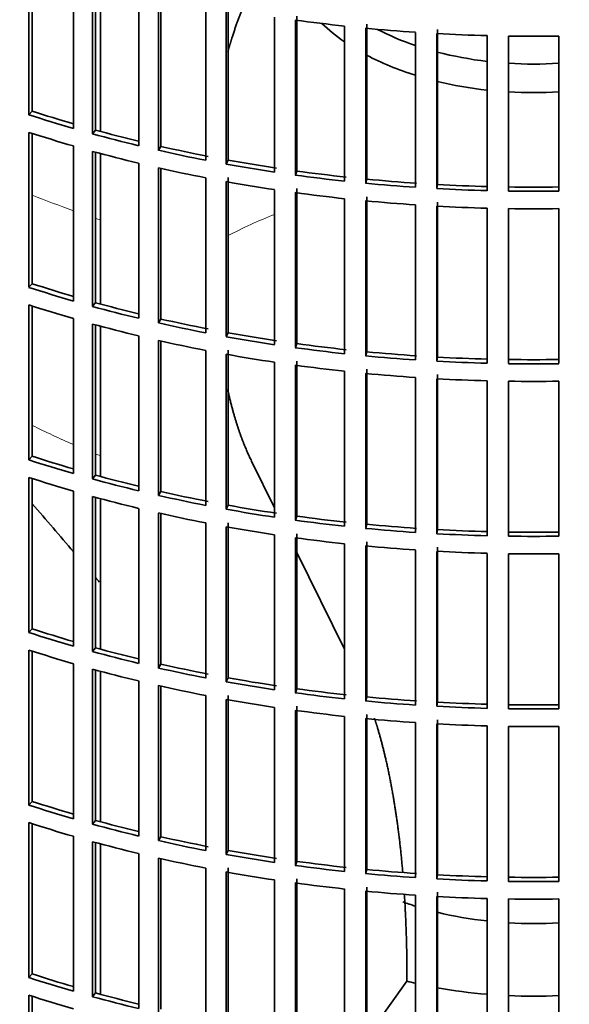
# Model space of a CAD drawing. Header units: millimetres. Extents: x 348 to 1239, y -1878 to 1712.
# Tile 4 of 28: x 1018 to 1095, y -1739 to -1602. Entities that reach past the tile are written whole.
import ezdxf

# ---------------------------------------------------------------- set-up
doc = ezdxf.new("R2010")
doc.units = ezdxf.units.MM
for name, color, linetype in [('VSI184-254_GIUNT', 7, 'Continuous'), ('VSI344-454_FILTR', 7, 'Continuous'), ('VSI344-454_SUPPO', 7, 'Continuous')]:
    doc.layers.add(name, color=color, linetype=linetype)

# ---------------------------------------------------------------- blocks, each defined once
blk = doc.blocks.new('SE4')
at = {"layer": 'VSI184-254_GIUNT', "color": 7, "linetype": 'Continuous', "lineweight": 35}
for centre, major_axis, start_param, end_param in [((1090.02, -1592.33), (34.5, 0), 3.683371, 3.841652), ((1090.02, -1589.5), (-32.5, 0), 0.835386, 1.038932), ((1090.02, -1592.33), (34.5, 0), 3.970564, 4.214307), ((1090.02, -1589.5), (-32.5, 0), 1.14425, 1.369498), ((1090.02, -1589.5), (-32.5, 0), 1.462353, 1.67924), ((1090.02, -1592.33), (34.5, 0), 4.312034, 4.522906), ((1090.02, -1592.33), (34.5, 0), 4.610255, 4.814523), ((1090.02, -1708.3), (34.5, 0), 4.154624, 4.214307), ((1090.02, -1708.3), (34.5, 0), 4.312034, 4.522906), ((1090.02, -1708.3), (34.5, 0), 4.610255, 4.814523)]:
    blk.add_ellipse(centre, major_axis=major_axis, ratio=0.57735, start_param=start_param, end_param=end_param, dxfattribs=at)
at = {"layer": 'VSI344-454_FILTR', "color": 7, "linetype": 'Continuous', "lineweight": 35}
for p, q in [((1019.57, -1615.34), (1019.57, -1593.7)), ((1020.04, -1614.83), (1020.04, -1593.85)), ((1025.78, -1617.24), (1025.78, -1595.61)), ((1028.46, -1618), (1028.46, -1596.36)), ((1028.87, -1617.47), (1028.87, -1596.47)), ((1034.89, -1619.65), (1034.89, -1598.01)), ((1037.65, -1620.3), (1037.65, -1598.66)), ((1038, -1619.75), (1038, -1598.74)), ((1044.26, -1621.69), (1044.26, -1600.05)), ((1047.1, -1622.22), (1047.1, -1600.58)), ((1047.38, -1621.66), (1047.38, -1600.03)), ((1053.86, -1623.34), (1053.86, -1601.7)), ((1056.76, -1623.75), (1056.76, -1602.12)), ((1056.97, -1623.19), (1056.97, -1601.55)), ((1063.64, -1624.6), (1063.64, -1602.96)), ((1066.58, -1624.9), (1066.58, -1603.26)), ((1066.72, -1624.33), (1066.72, -1602.69)), ((1076.58, -1625.07), (1076.58, -1603.43)), ((1073.54, -1625.46), (1073.54, -1603.83)), ((1076.51, -1625.64), (1076.51, -1604.01)), ((1083.53, -1625.93), (1083.53, -1604.29)), ((1086.51, -1625.99), (1086.51, -1604.35)), ((1093.54, -1625.99), (1093.54, -1604.35)), ((1020.04, -1614.83), (1019.57, -1615.34)), ((1028.87, -1617.47), (1028.46, -1618)), ((1019.57, -1639.42), (1019.57, -1617.79)), ((1020.04, -1638.91), (1020.04, -1617.94)), ((1025.78, -1641.33), (1025.78, -1619.69)), ((1038, -1619.75), (1037.65, -1620.3)), ((1028.46, -1642.09), (1028.46, -1620.45)), ((1028.87, -1641.56), (1028.87, -1620.56)), ((1034.89, -1643.74), (1034.89, -1622.1)), ((1037.65, -1644.38), (1037.65, -1622.75)), ((1038, -1643.84), (1038, -1622.82)), ((1047.38, -1621.66), (1047.1, -1622.22)), ((1044.26, -1645.77), (1044.26, -1624.14)), ((1047.38, -1645.75), (1047.38, -1624.11)), ((1056.97, -1623.19), (1056.76, -1623.75)), ((1066.72, -1624.33), (1066.58, -1624.9)), ((1047.1, -1646.3), (1047.1, -1624.67)), ((1056.97, -1647.28), (1056.97, -1625.64)), ((1076.58, -1625.07), (1076.51, -1625.64)), ((1053.86, -1647.42), (1053.86, -1625.79)), ((1056.76, -1647.84), (1056.76, -1626.2)), ((1063.64, -1648.69), (1063.64, -1627.05)), ((1066.72, -1648.41), (1066.72, -1626.78)), ((1066.58, -1648.98), (1066.58, -1627.35)), ((1073.54, -1649.55), (1073.54, -1627.91)), ((1076.51, -1649.73), (1076.51, -1628.09)), ((1076.58, -1649.15), (1076.58, -1627.52)), ((1083.53, -1650.01), (1083.53, -1628.38)), ((1086.51, -1650.07), (1086.51, -1628.44)), ((1093.54, -1650.07), (1093.54, -1628.44)), ((1020.04, -1638.91), (1019.57, -1639.42)), ((1019.57, -1663.51), (1019.57, -1641.87)), ((1020.04, -1663), (1020.04, -1642.03)), ((1028.87, -1641.56), (1028.46, -1642.09)), ((1025.78, -1665.42), (1025.78, -1643.78)), ((1028.46, -1666.17), (1028.46, -1644.54)), ((1028.87, -1665.65), (1028.87, -1644.65)), ((1038, -1643.84), (1037.65, -1644.38)), ((1034.89, -1667.83), (1034.89, -1646.19)), ((1047.38, -1645.75), (1047.1, -1646.3)), ((1037.65, -1668.47), (1037.65, -1646.83)), ((1038, -1667.93), (1038, -1646.91)), ((1056.97, -1647.28), (1056.76, -1647.84)), ((1044.26, -1669.86), (1044.26, -1648.22)), ((1047.1, -1670.39), (1047.1, -1648.75)), ((1047.38, -1669.84), (1047.38, -1648.2)), ((1066.72, -1648.41), (1066.58, -1648.98)), ((1053.86, -1671.51), (1053.86, -1649.87)), ((1056.76, -1671.93), (1056.76, -1650.29)), ((1056.97, -1671.36), (1056.97, -1649.73)), ((1076.58, -1649.15), (1076.51, -1649.73)), ((1063.64, -1672.77), (1063.64, -1651.13)), ((1066.58, -1673.07), (1066.58, -1651.43)), ((1066.72, -1672.5), (1066.72, -1650.86)), ((1076.58, -1673.24), (1076.58, -1651.6)), ((1073.54, -1673.64), (1073.54, -1652)), ((1076.51, -1673.82), (1076.51, -1652.18)), ((1083.53, -1674.1), (1083.53, -1652.46)), ((1086.51, -1674.16), (1086.51, -1652.52)), ((1093.54, -1674.16), (1093.54, -1652.52)), ((1020.04, -1663), (1019.57, -1663.51)), ((1019.57, -1687.6), (1019.57, -1665.96)), ((1020.04, -1687.09), (1020.04, -1666.11)), ((1028.87, -1665.65), (1028.46, -1666.17)), ((1025.78, -1689.5), (1025.78, -1667.87)), ((1038, -1667.93), (1037.65, -1668.47)), ((1028.46, -1690.26), (1028.46, -1668.62)), ((1028.87, -1689.73), (1028.87, -1668.73)), ((1034.89, -1691.91), (1034.89, -1670.27)), ((1037.65, -1692.56), (1037.65, -1670.92)), ((1038, -1692.01), (1038, -1671)), ((1047.38, -1669.84), (1047.1, -1670.39)), ((1044.26, -1693.95), (1044.26, -1672.31)), ((1047.38, -1693.92), (1047.38, -1672.29)), ((1056.97, -1671.36), (1056.76, -1671.93)), ((1047.1, -1694.48), (1047.1, -1672.84)), ((1056.97, -1695.45), (1056.97, -1673.81)), ((1066.72, -1672.5), (1066.58, -1673.07)), ((1076.58, -1673.24), (1076.51, -1673.82)), ((1053.86, -1695.6), (1053.86, -1673.96)), ((1056.76, -1696.01), (1056.76, -1674.38)), ((1063.64, -1696.86), (1063.64, -1675.22)), ((1066.72, -1696.59), (1066.72, -1674.95)), ((1066.58, -1697.16), (1066.58, -1675.52)), ((1073.54, -1697.72), (1073.54, -1676.09)), ((1076.51, -1697.9), (1076.51, -1676.27)), ((1076.58, -1697.33), (1076.58, -1675.69)), ((1083.53, -1698.19), (1083.53, -1676.55)), ((1086.51, -1698.25), (1086.51, -1676.61)), ((1093.54, -1698.25), (1093.54, -1676.61)), ((1020.04, -1687.09), (1019.57, -1687.6)), ((1019.57, -1711.68), (1019.57, -1690.05)), ((1020.04, -1711.17), (1020.04, -1690.2)), ((1028.87, -1689.73), (1028.46, -1690.26)), ((1025.78, -1713.59), (1025.78, -1691.95)), ((1028.46, -1714.35), (1028.46, -1692.71)), ((1028.87, -1713.82), (1028.87, -1692.82)), ((1038, -1692.01), (1037.65, -1692.56)), ((1034.89, -1716), (1034.89, -1694.36)), ((1047.38, -1693.92), (1047.1, -1694.48)), ((1037.65, -1716.64), (1037.65, -1695.01)), ((1038, -1716.1), (1038, -1695.08)), ((1056.97, -1695.45), (1056.76, -1696.01)), ((1044.26, -1718.03), (1044.26, -1696.4)), ((1047.1, -1718.56), (1047.1, -1696.93)), ((1047.38, -1718.01), (1047.38, -1696.37)), ((1066.72, -1696.59), (1066.58, -1697.16)), ((1053.86, -1719.68), (1053.86, -1698.05)), ((1056.76, -1720.1), (1056.76, -1698.46)), ((1056.97, -1719.54), (1056.97, -1697.9)), ((1076.58, -1697.33), (1076.51, -1697.9)), ((1063.64, -1720.95), (1063.64, -1699.31)), ((1066.58, -1721.24), (1066.58, -1699.61)), ((1066.72, -1720.67), (1066.72, -1699.04)), ((1076.58, -1721.41), (1076.58, -1699.78)), ((1073.54, -1721.81), (1073.54, -1700.17)), ((1076.51, -1721.99), (1076.51, -1700.35)), ((1083.53, -1722.27), (1083.53, -1700.64)), ((1086.51, -1722.33), (1086.51, -1700.7)), ((1093.54, -1722.33), (1093.54, -1700.7)), ((1020.04, -1711.17), (1019.57, -1711.68)), ((1019.57, -1735.77), (1019.57, -1714.13)), ((1020.04, -1735.26), (1020.04, -1714.29)), ((1028.87, -1713.82), (1028.46, -1714.35)), ((1025.78, -1737.68), (1025.78, -1716.04)), ((1038, -1716.1), (1037.65, -1716.64)), ((1028.46, -1738.43), (1028.46, -1716.8)), ((1028.87, -1737.91), (1028.87, -1716.91)), ((1034.89, -1740.08), (1034.89, -1718.45)), ((1037.65, -1740.73), (1037.65, -1719.09)), ((1038, -1740.19), (1038, -1719.17)), ((1047.38, -1718.01), (1047.1, -1718.56)), ((1044.26, -1742.12), (1044.26, -1720.48)), ((1047.38, -1742.1), (1047.38, -1720.46)), ((1056.97, -1719.54), (1056.76, -1720.1)), ((1047.1, -1742.65), (1047.1, -1721.01)), ((1066.72, -1720.67), (1066.58, -1721.24)), ((1076.58, -1721.41), (1076.51, -1721.99)), ((1053.86, -1743.77), (1053.86, -1722.13)), ((1056.76, -1744.19), (1056.76, -1722.55)), ((1056.97, -1743.62), (1056.97, -1721.99)), ((1066.72, -1744.76), (1066.72, -1723.12)), ((1063.64, -1745.03), (1063.64, -1723.39)), ((1066.58, -1745.33), (1066.58, -1723.69)), ((1073.54, -1745.9), (1073.54, -1724.26)), ((1076.51, -1746.08), (1076.51, -1724.44)), ((1076.58, -1745.5), (1076.58, -1723.86)), ((1083.53, -1746.36), (1083.53, -1724.72)), ((1086.51, -1746.42), (1086.51, -1724.78)), ((1093.54, -1746.42), (1093.54, -1724.78)), ((1020.04, -1735.26), (1019.57, -1735.77)), ((1019.57, -1759.86), (1019.57, -1738.22)), ((1020.04, -1759.35), (1020.04, -1738.37)), ((1028.87, -1737.91), (1028.46, -1738.43))]:
    blk.add_line(p, q, dxfattribs=at)
for centre, radius, start, end in [((1090.02, -1355.87), 248.5, 269.189, 270.811), ((1090.02, -1378.67), 246.77, 269.1833, 270.8167), ((1090.02, -1377.51), 248.5, 269.189, 270.811), ((1090.02, -1379.96), 248.5, 269.189, 270.811), ((1090.02, -1402.75), 246.77, 269.1833, 270.8167), ((1090.02, -1401.6), 248.5, 269.189, 270.811), ((1090.02, -1404.05), 248.5, 269.189, 270.811), ((1090.02, -1426.84), 246.77, 269.1833, 270.8167), ((1090.02, -1425.68), 248.5, 269.189, 270.811), ((1090.02, -1428.13), 248.5, 269.189, 270.811), ((1090.02, -1450.93), 246.77, 269.1833, 270.8167), ((1090.02, -1449.77), 248.5, 269.189, 270.811), ((1090.02, -1452.22), 248.5, 269.189, 270.811), ((1090.02, -1475.01), 246.77, 269.1833, 270.8167), ((1090.02, -1473.86), 248.5, 269.189, 270.811), ((1090.02, -1476.31), 248.5, 269.189, 270.811)]:
    blk.add_arc(centre, radius, start, end, dxfattribs=at)
for centre, major_axis, start_param, end_param in [((1090.02, -1521.52), (-143.5, 0), 1.336842, 1.385871), ((1090.02, -1521.52), (-143.5, 0), 1.406655, 1.455685), ((1090.02, -1521.52), (-143.5, 0), 1.476469, 1.525498), ((1090.02, -1543.16), (-143.5, 0), 1.057589, 1.106619), ((1090.02, -1543.16), (-142.5, 0), 1.057417, 1.103102), ((1090.02, -1543.16), (-142.5, 0), 1.127231, 1.17351), ((1090.02, -1545.61), (-143.5, 0), 1.057589, 1.106619), ((1090.02, -1543.16), (-143.5, 0), 1.127403, 1.176432), ((1090.02, -1543.16), (-142.5, 0), 1.197044, 1.246417), ((1090.02, -1545.61), (-143.5, 0), 1.127403, 1.176432), ((1090.02, -1543.16), (-143.5, 0), 1.197216, 1.246245), ((1090.02, -1545.61), (-143.5, 0), 1.197216, 1.246245), ((1090.02, -1543.16), (-143.5, 0), 1.267029, 1.316058), ((1090.02, -1543.16), (-142.5, 0), 1.266857, 1.31623), ((1090.02, -1543.16), (-143.5, 0), 1.336842, 1.385871), ((1090.02, -1543.16), (-142.5, 0), 1.33667, 1.386044), ((1090.02, -1543.16), (-142.5, 0), 1.406483, 1.455857), ((1090.02, -1545.61), (-143.5, 0), 1.267029, 1.316058), ((1090.02, -1543.16), (-143.5, 0), 1.406655, 1.455685), ((1090.02, -1543.16), (-143.5, 0), 1.476469, 1.525498), ((1090.02, -1543.16), (-142.5, 0), 1.476296, 1.52567), ((1090.02, -1545.61), (-143.5, 0), 1.336842, 1.385871), ((1090.02, -1545.61), (-143.5, 0), 1.406655, 1.455685), ((1090.02, -1545.61), (-143.5, 0), 1.476469, 1.525498), ((1090.02, -1567.25), (-143.5, 0), 1.057589, 1.106619), ((1090.02, -1567.25), (-142.5, 0), 1.057417, 1.103102), ((1090.02, -1569.7), (-143.5, 0), 1.057589, 1.106619), ((1090.02, -1567.25), (-143.5, 0), 1.127403, 1.176432), ((1090.02, -1567.25), (-142.5, 0), 1.127231, 1.17351), ((1090.02, -1569.7), (-143.5, 0), 1.127403, 1.176432), ((1090.02, -1567.25), (-143.5, 0), 1.197216, 1.246245), ((1090.02, -1567.25), (-142.5, 0), 1.197044, 1.246417), ((1090.02, -1567.25), (-143.5, 0), 1.267029, 1.316058), ((1090.02, -1567.25), (-142.5, 0), 1.266857, 1.31623), ((1090.02, -1569.7), (-143.5, 0), 1.197216, 1.246245), ((1090.02, -1567.25), (-142.5, 0), 1.33667, 1.386044), ((1090.02, -1569.7), (-143.5, 0), 1.267029, 1.316058), ((1090.02, -1567.25), (-143.5, 0), 1.336842, 1.385871), ((1090.02, -1567.25), (-143.5, 0), 1.406655, 1.455685), ((1090.02, -1567.25), (-142.5, 0), 1.406483, 1.455857), ((1090.02, -1569.7), (-143.5, 0), 1.336842, 1.385871), ((1090.02, -1567.25), (-143.5, 0), 1.476469, 1.525498), ((1090.02, -1567.25), (-142.5, 0), 1.476296, 1.52567), ((1090.02, -1569.7), (-143.5, 0), 1.406655, 1.455685), ((1090.02, -1569.7), (-143.5, 0), 1.476469, 1.525498), ((1090.02, -1591.33), (-143.5, 0), 1.057589, 1.106619), ((1090.02, -1591.33), (-142.5, 0), 1.057417, 1.103102), ((1090.02, -1593.78), (-143.5, 0), 1.057589, 1.106619), ((1090.02, -1591.33), (-143.5, 0), 1.127403, 1.176432), ((1090.02, -1591.33), (-142.5, 0), 1.127231, 1.17351), ((1090.02, -1591.33), (-142.5, 0), 1.197044, 1.246417), ((1090.02, -1593.78), (-143.5, 0), 1.127403, 1.176432), ((1090.02, -1591.33), (-143.5, 0), 1.197216, 1.246245), ((1090.02, -1593.78), (-143.5, 0), 1.197216, 1.246245), ((1090.02, -1591.33), (-143.5, 0), 1.267029, 1.316058), ((1090.02, -1591.33), (-142.5, 0), 1.266857, 1.31623), ((1090.02, -1591.33), (-143.5, 0), 1.336842, 1.385871), ((1090.02, -1591.33), (-142.5, 0), 1.33667, 1.386044), ((1090.02, -1593.78), (-143.5, 0), 1.267029, 1.316058), ((1090.02, -1591.33), (-143.5, 0), 1.406655, 1.455685), ((1090.02, -1591.33), (-142.5, 0), 1.406483, 1.455857), ((1090.02, -1591.33), (-143.5, 0), 1.476469, 1.525498), ((1090.02, -1591.33), (-142.5, 0), 1.476296, 1.52567), ((1090.02, -1593.78), (-143.5, 0), 1.336842, 1.385871), ((1090.02, -1593.78), (-143.5, 0), 1.406655, 1.455685), ((1090.02, -1593.78), (-143.5, 0), 1.476469, 1.525498), ((1090.02, -1615.42), (-142.5, 0), 1.057417, 1.103102), ((1090.02, -1615.42), (-143.5, 0), 1.057589, 1.106619), ((1090.02, -1617.87), (-143.5, 0), 1.057589, 1.106619), ((1090.02, -1615.42), (-143.5, 0), 1.127403, 1.176432), ((1090.02, -1615.42), (-142.5, 0), 1.127231, 1.17351), ((1090.02, -1617.87), (-143.5, 0), 1.127403, 1.176432), ((1090.02, -1615.42), (-143.5, 0), 1.197216, 1.246245), ((1090.02, -1615.42), (-142.5, 0), 1.197044, 1.246417), ((1090.02, -1615.42), (-142.5, 0), 1.266857, 1.31623), ((1090.02, -1617.87), (-143.5, 0), 1.197216, 1.246245), ((1090.02, -1615.42), (-143.5, 0), 1.267029, 1.316058), ((1090.02, -1615.42), (-142.5, 0), 1.33667, 1.386044), ((1090.02, -1617.87), (-143.5, 0), 1.267029, 1.316058), ((1090.02, -1615.42), (-143.5, 0), 1.336842, 1.385871), ((1090.02, -1615.42), (-143.5, 0), 1.406655, 1.455685), ((1090.02, -1615.42), (-142.5, 0), 1.406483, 1.455857), ((1090.02, -1617.87), (-143.5, 0), 1.336842, 1.385871), ((1090.02, -1615.42), (-143.5, 0), 1.476469, 1.525498), ((1090.02, -1615.42), (-142.5, 0), 1.476296, 1.52567), ((1090.02, -1617.87), (-143.5, 0), 1.406655, 1.455685), ((1090.02, -1617.87), (-143.5, 0), 1.476469, 1.525498), ((1090.02, -1639.51), (-143.5, 0), 1.057589, 1.106619), ((1090.02, -1639.51), (-142.5, 0), 1.057417, 1.103102), ((1090.02, -1641.96), (-143.5, 0), 1.057589, 1.106619), ((1090.02, -1639.51), (-143.5, 0), 1.127403, 1.176432), ((1090.02, -1639.51), (-142.5, 0), 1.127231, 1.17351), ((1090.02, -1639.51), (-142.5, 0), 1.197044, 1.246417), ((1090.02, -1641.96), (-143.5, 0), 1.127403, 1.176432), ((1090.02, -1639.51), (-143.5, 0), 1.197216, 1.246245), ((1090.02, -1641.96), (-143.5, 0), 1.197216, 1.246245), ((1090.02, -1639.51), (-143.5, 0), 1.267029, 1.316058), ((1090.02, -1639.51), (-142.5, 0), 1.266857, 1.31623), ((1090.02, -1639.51), (-143.5, 0), 1.336842, 1.385871), ((1090.02, -1639.51), (-142.5, 0), 1.33667, 1.386044), ((1090.02, -1641.96), (-143.5, 0), 1.267029, 1.316058), ((1090.02, -1639.51), (-143.5, 0), 1.406655, 1.455685), ((1090.02, -1639.51), (-142.5, 0), 1.406483, 1.455857), ((1090.02, -1639.51), (-142.5, 0), 1.476296, 1.52567), ((1090.02, -1641.96), (-143.5, 0), 1.336842, 1.385871), ((1090.02, -1639.51), (-143.5, 0), 1.476469, 1.525498), ((1090.02, -1724.63), (143.5, 0), 3.141593, 5.158357), ((1090.02, -1641.96), (-143.5, 0), 1.406655, 1.455685), ((1090.02, -1641.96), (-143.5, 0), 1.476469, 1.525498), ((1090.02, -1663.59), (-142.5, 0), 1.057417, 1.103102), ((1090.02, -1663.59), (-143.5, 0), 1.057589, 1.106619), ((1090.02, -1666.04), (-143.5, 0), 1.057589, 1.106619), ((1090.02, -1663.59), (-143.5, 0), 1.127403, 1.176432), ((1090.02, -1663.59), (-142.5, 0), 1.127231, 1.17351)]:
    blk.add_ellipse(centre, major_axis=major_axis, ratio=0.57735, start_param=start_param, end_param=end_param, dxfattribs=at)
at = {"layer": 'VSI344-454_SUPPO', "color": 7, "linetype": 'Continuous', "lineweight": 35}
for p, q in [((1029.54, -1617.66), (1029.54, -1596.66)), ((1029.54, -1641.74), (1029.54, -1620.74)), ((1029.54, -1665.83), (1029.54, -1644.83)), ((1053.86, -1670.18), (1050.64, -1663.66)), ((1029.54, -1689.92), (1029.54, -1668.92)), ((1063.64, -1689.93), (1056.97, -1676.44)), ((1029.54, -1714), (1029.54, -1693)), ((1029.54, -1738.09), (1029.54, -1717.09)), ((1066.72, -1744.12), (1072.34, -1736.27)), ((1072.34, -1736.08), (1072.34, -1736.27))]:
    blk.add_line(p, q, dxfattribs=at)
at = {"layer": 'VSI344-454_SUPPO', "color": 4, "linetype": 'Continuous', "lineweight": 9}
for centre, major_axis, start_param, end_param in [((1090.02, -1568.84), (-122, 0), 0.959843, 1.01622), ((1090.02, -1568.84), (-122, 0), 1.045723, 1.052104), ((1090.02, -1659.4), (-63.54, 0), -0.965361, -0.834953), ((1090.02, -1612.11), (-106.8, 0), 0.856268, 0.925418), ((1090.02, -1612.11), (-106.8, 0), 0.961131, 0.968818)]:
    blk.add_ellipse(centre, major_axis=major_axis, ratio=0.57735, start_param=start_param, end_param=end_param, dxfattribs=at)
at = {"layer": 'VSI344-454_SUPPO', "color": 7, "linetype": 'Continuous', "lineweight": 35}
for start_param, end_param in [(4.308579, 4.337394), (4.408949, 4.56748), (4.634142, 4.790635)]:
    blk.add_ellipse((1090.02, -1712.38), major_axis=(45, 0), ratio=0.57735, start_param=start_param, end_param=end_param, dxfattribs=at)
for points, knots in [([(1047.33, -1606.55), (1047.55, -1605.77), (1047.79, -1605), (1048.45, -1602.84), (1049.22, -1600.88)], [0.6790351, 0.6790351, 0.6790351, 0.75, 0.75, 0.9525285, 0.9525285, 0.9525285]), ([(1050.64, -1663.66), (1049.3, -1660.96), (1048.28, -1657.49), (1047.74, -1655.65), (1047.29, -1653.62)], [0, 0, 0, 0.25, 0.25, 0.3817702, 0.3817702, 0.3817702]), ([(1071.74, -1720.98), (1071.3, -1715.76), (1070.53, -1711.14), (1069.64, -1705.71), (1068.31, -1701.18), (1068.06, -1700.35), (1067.8, -1699.55)], [0.2877757, 0.2877757, 0.2877757, 0.5, 0.5, 0.75, 0.75, 0.7962592, 0.7962592, 0.7962592])]:
    blk.add_open_spline(points, degree=2, knots=knots, dxfattribs=at)
for points, degree in [([(1025.78, -1676.33), (1023.89, -1674.13), (1021.98, -1671.89), (1020.04, -1669.62)], 3), ([(1029.39, -1680.56), (1029.22, -1680.35), (1029.04, -1680.15), (1028.87, -1679.94)], 3), ([(1072.34, -1736.08), (1072.34, -1729.78), (1071.97, -1724.06)], 2)]:
    blk.add_open_spline(points, degree=degree, dxfattribs=at)

msp = doc.modelspace()

# ---------------------------------------------------------------- block references
msp.add_blockref('SE4', (0, 0))

doc.saveas('drawing.dxf')
